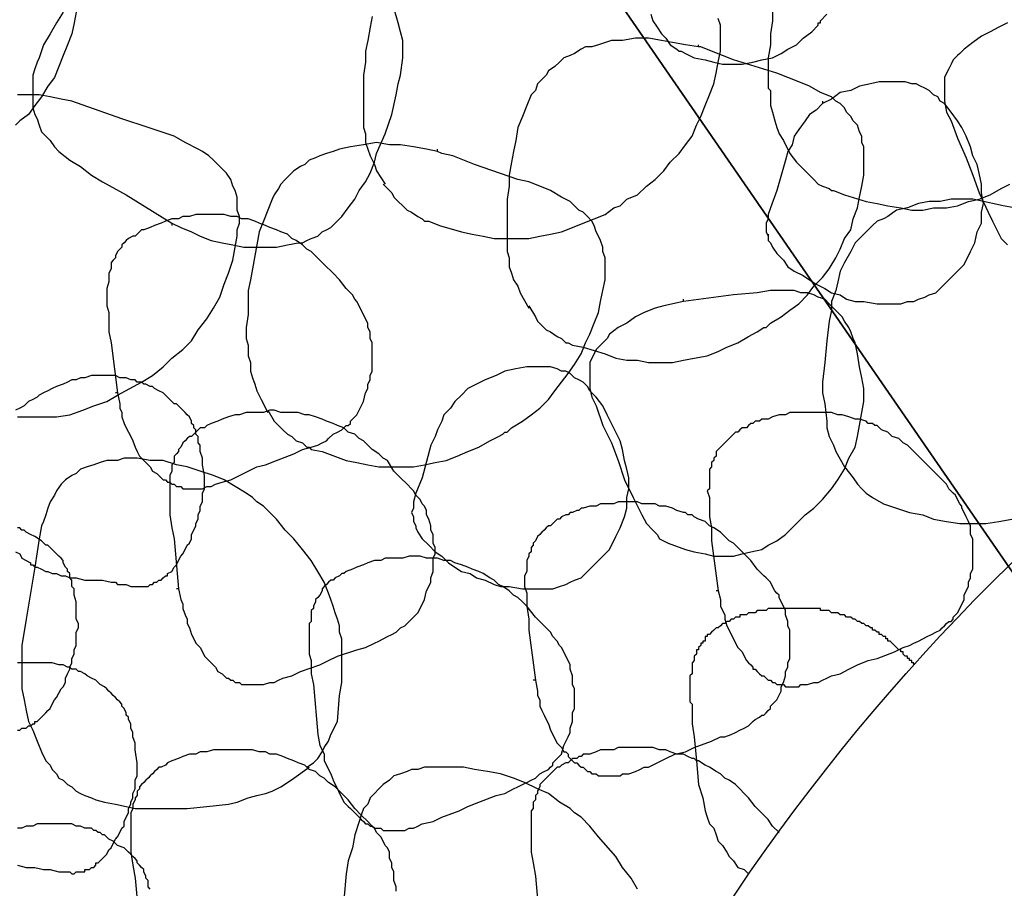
# Model space of a CAD drawing. Header units: millimetres. Extents: x 14 to 424, y 0 to 287.
# Tile 22 of 104: x 67 to 85, y 217 to 234. Entities that reach past the tile are written whole.
import ezdxf

# ---------------------------------------------------------------- set-up
doc = ezdxf.new("R2010")
doc.units = ezdxf.units.MM
doc.layers.add('PDF _0', color=7, linetype='Continuous')
doc.layers.add('PDF _CONTORNI', color=7, linetype='Continuous')

msp = doc.modelspace()

# ---------------------------------------------------------------- linework, layer by layer
at = {"layer": 'PDF _0', "lineweight": 25}
for points in [[(69.584, 230.189), (69.75, 230.106), (69.958, 230.022), (70.124, 229.939), (70.332, 229.856), (70.54, 229.815), (70.747, 229.773), (70.955, 229.732), (71.163, 229.732), (71.371, 229.732), (71.578, 229.732), (71.786, 229.773), (71.994, 229.815), (72.077, 229.815), (72.16, 229.856), (72.243, 229.898), (72.368, 229.939), (72.451, 230.022), (72.534, 230.064), (72.617, 230.106), (72.7, 230.189), (72.825, 230.313), (72.949, 230.479), (73.074, 230.646), (73.157, 230.812), (73.281, 230.978), (73.365, 231.144), (73.448, 231.352), (73.489, 231.518), (73.655, 231.892), (73.78, 232.266), (73.863, 232.64), (73.905, 232.847), (73.946, 233.014), (73.988, 233.346), (73.988, 233.512), (73.988, 233.678), (73.946, 233.844), (73.905, 234.011), (73.822, 234.301)], [(81.05, 234.26), (81.05, 234.052), (81.008, 233.803), (81.008, 233.595), (80.967, 233.346), (80.967, 233.138), (80.967, 232.889), (80.967, 232.806), (80.967, 232.764), (81.008, 232.723), (81.008, 232.598), (81.008, 232.432), (81.05, 232.307), (81.092, 232.141), (81.133, 232.017), (81.175, 231.892), (81.258, 231.767), (81.382, 231.518), (81.507, 231.352), (81.59, 231.269), (81.673, 231.186), (81.756, 231.103), (81.839, 231.02), (81.922, 230.936), (82.005, 230.895), (82.13, 230.853), (82.172, 230.812), (82.213, 230.812), (82.421, 230.729), (82.836, 230.604), (83.044, 230.563), (83.252, 230.521), (83.501, 230.479), (83.709, 230.438), (83.916, 230.438), (84.124, 230.479), (84.373, 230.479), (84.581, 230.521), (84.789, 230.604), (84.997, 230.646), (85.204, 230.729), (85.412, 230.853), (85.578, 230.936)], [(67.756, 234.218), (67.715, 234.011), (67.673, 233.803), (67.59, 233.595), (67.507, 233.387), (67.424, 233.18), (67.341, 232.972), (67.216, 232.806), (67.092, 232.598), (66.967, 232.432), (66.842, 232.266), (66.676, 232.141), (66.593, 232.058)], [(67.507, 234.218), (67.382, 234.011), (67.258, 233.803), (67.133, 233.595), (67.05, 233.346), (67.009, 233.263), (66.967, 233.138), (66.925, 233.014), (66.925, 232.889), (66.925, 232.764), (66.925, 232.64), (66.925, 232.515), (66.925, 232.39), (66.967, 232.266), (67.009, 232.183), (67.05, 232.058), (67.092, 231.933), (67.175, 231.85), (67.258, 231.767), (67.341, 231.643), (67.424, 231.56), (67.632, 231.393), (67.839, 231.269), (68.047, 231.103), (68.255, 230.978), (68.712, 230.729), (69.584, 230.189), (69.584, 230.147)], [(73.406, 234.135), (73.365, 233.928), (73.323, 233.678), (73.281, 233.471), (73.281, 233.263), (73.24, 233.014), (73.24, 232.806), (73.24, 232.557), (73.24, 232.349), (73.24, 232.224), (73.24, 232.183), (73.24, 232.017), (73.281, 231.892), (73.281, 231.726), (73.323, 231.601), (73.365, 231.476), (73.448, 231.31), (73.489, 231.186), (73.655, 230.936)], [(73.614, 230.936), (73.78, 230.77), (73.822, 230.687), (73.905, 230.604), (73.988, 230.521), (74.071, 230.438), (74.154, 230.396), (74.279, 230.313), (74.362, 230.272), (74.403, 230.23), (74.486, 230.23), (74.694, 230.147), (75.109, 230.022), (75.317, 229.981), (75.525, 229.939), (75.733, 229.898), (75.94, 229.898), (76.189, 229.898), (76.397, 229.898), (76.605, 229.939), (76.813, 229.981), (77.02, 230.022), (77.228, 230.106), (77.436, 230.189), (77.643, 230.272), (77.851, 230.355), (78.017, 230.479), (78.142, 230.521), (78.184, 230.563), (78.267, 230.646), (78.474, 230.729), (78.641, 230.895), (78.807, 231.02), (78.973, 231.186), (79.097, 231.352), (79.264, 231.518), (79.388, 231.684), (79.513, 231.85), (79.596, 232.058), (79.679, 232.224), (79.762, 232.432), (79.845, 232.64), (79.928, 232.847), (79.97, 233.055), (80.011, 233.263), (80.053, 233.471), (80.053, 233.678), (80.053, 233.886), (80.053, 233.969), (80.011, 234.094)], [(78.724, 234.177), (78.765, 234.052), (78.848, 233.928), (78.931, 233.803), (79.014, 233.72), (79.097, 233.595), (79.222, 233.512), (79.264, 233.471), (79.305, 233.471), (79.388, 233.429), (79.554, 233.346), (79.762, 233.304), (79.928, 233.263), (80.095, 233.221), (80.302, 233.221), (80.468, 233.221), (80.676, 233.263), (80.842, 233.304), (81.05, 233.346), (81.216, 233.429), (81.341, 233.512), (81.507, 233.595), (81.632, 233.72), (81.798, 233.844), (81.922, 233.969), (81.922, 234.011), (81.964, 234.011), (81.964, 234.052), (82.089, 234.177)], [(85.537, 234.011), (85.37, 233.928), (85.204, 233.844), (85.038, 233.761), (84.872, 233.637), (84.706, 233.512), (84.623, 233.429), (84.581, 233.387), (84.498, 233.304), (84.457, 233.221), (84.415, 233.138), (84.373, 233.055), (84.332, 232.972), (84.332, 232.847), (84.332, 232.764), (84.332, 232.681), (84.332, 232.598), (84.332, 232.515), (84.373, 232.307), (84.457, 232.141), (84.581, 231.809), (84.747, 231.435), (84.872, 231.103), (84.997, 230.77), (85.163, 230.396), (85.246, 230.23), (85.329, 230.064), (85.412, 229.898), (85.537, 229.773)], [(79.638, 233.554), (79.388, 233.595), (79.139, 233.637), (78.931, 233.678), (78.682, 233.72), (78.433, 233.72), (78.184, 233.678), (77.976, 233.678), (77.727, 233.595), (77.602, 233.554), (77.477, 233.554), (77.394, 233.512), (77.27, 233.429), (77.187, 233.387), (77.062, 233.346), (76.979, 233.263), (76.896, 233.18), (76.771, 233.097), (76.73, 233.014), (76.646, 232.93), (76.563, 232.847), (76.522, 232.723), (76.439, 232.64), (76.356, 232.432), (76.273, 232.224), (76.189, 232.017), (76.148, 231.767), (76.106, 231.56), (76.065, 231.352), (76.023, 231.103), (76.023, 230.895), (75.982, 230.646), (75.982, 230.438), (75.982, 230.23), (75.982, 229.981), (75.982, 229.856), (75.982, 229.815), (75.982, 229.649), (76.023, 229.524), (76.023, 229.358), (76.065, 229.233), (76.106, 229.109), (76.189, 228.984), (76.231, 228.859), (76.397, 228.568)], [(76.397, 228.61), (76.522, 228.402), (76.563, 228.319), (76.646, 228.236), (76.73, 228.153), (76.813, 228.112), (76.937, 228.028), (77.02, 227.987), (77.103, 227.904), (77.145, 227.904), (77.228, 227.862), (77.436, 227.821), (77.851, 227.696), (78.059, 227.613), (78.267, 227.571), (78.474, 227.571), (78.682, 227.53), (78.931, 227.53), (79.139, 227.53), (79.347, 227.571), (79.554, 227.613), (79.804, 227.655), (80.011, 227.738), (80.178, 227.821), (80.385, 227.904), (80.593, 228.028), (80.759, 228.112), (80.884, 228.195), (80.925, 228.195), (81.008, 228.278), (81.216, 228.402), (81.382, 228.527), (81.549, 228.652), (81.715, 228.818), (81.839, 228.984), (82.005, 229.15), (82.13, 229.316), (82.255, 229.524), (82.338, 229.69), (82.421, 229.898), (82.546, 230.064), (82.587, 230.272), (82.67, 230.479), (82.712, 230.687), (82.753, 230.895), (82.795, 231.103), (82.795, 231.31), (82.795, 231.518), (82.795, 231.643), (82.753, 231.726), (82.753, 231.85), (82.712, 231.933), (82.67, 232.058), (82.587, 232.141), (82.546, 232.224), (82.462, 232.307), (82.421, 232.39), (82.338, 232.474), (82.255, 232.515), (82.172, 232.598), (81.964, 232.681), (81.756, 232.806), (81.549, 232.889), (81.341, 232.972), (81.133, 233.055), (80.302, 233.304), (79.887, 233.471), (79.679, 233.554), (79.638, 233.554), (79.638, 233.595)], [(66.925, 232.889), (66.925, 232.889)], [(82.005, 232.515), (82.005, 232.474), (81.881, 232.349), (81.756, 232.266), (81.673, 232.141), (81.549, 231.975), (81.465, 231.85), (81.424, 231.684), (81.341, 231.56), (81.299, 231.393), (81.133, 230.812), (81.008, 230.479), (80.967, 230.355), (80.967, 230.272), (80.925, 230.189), (80.925, 230.106), (80.925, 230.022), (80.967, 229.939), (80.967, 229.856), (81.008, 229.815), (81.05, 229.732), (81.133, 229.607), (81.258, 229.482), (81.341, 229.358), (81.465, 229.275), (81.632, 229.192), (81.756, 229.109), (81.881, 229.025), (82.047, 228.942), (82.172, 228.859), (82.338, 228.818), (82.462, 228.735), (82.629, 228.693), (82.795, 228.693), (83.044, 228.652), (83.293, 228.652), (83.418, 228.652), (83.501, 228.652), (83.626, 228.693), (83.75, 228.693), (83.833, 228.735), (83.958, 228.776), (84.041, 228.818), (84.166, 228.859), (84.249, 228.942), (84.332, 229.025), (84.498, 229.192), (84.623, 229.316), (84.706, 229.399), (84.747, 229.482), (84.789, 229.566), (84.83, 229.649), (84.913, 229.815), (84.955, 230.022), (85.038, 230.189), (85.038, 230.396), (85.08, 230.563), (85.038, 230.77), (85.038, 230.936), (84.997, 231.144), (84.955, 231.31), (84.872, 231.476), (84.83, 231.643), (84.747, 231.85), (84.664, 232.017), (84.581, 232.141), (84.457, 232.307), (84.332, 232.474), (84.249, 232.515), (84.207, 232.598), (84.124, 232.64), (84.041, 232.723), (83.958, 232.764), (83.875, 232.806), (83.792, 232.847), (83.709, 232.847), (83.584, 232.889), (83.501, 232.889), (83.418, 232.889), (83.293, 232.889), (83.086, 232.889), (82.919, 232.847), (82.712, 232.806), (82.546, 232.723), (82.338, 232.681), (82.172, 232.557), (82.005, 232.474)], [(66.635, 226.491), (66.884, 226.491), (67.133, 226.491), (67.382, 226.491), (67.632, 226.533), (67.881, 226.616), (68.089, 226.699), (68.338, 226.782), (68.546, 226.907), (69.003, 227.156), (69.21, 227.281), (69.418, 227.447), (69.501, 227.53), (69.584, 227.613), (69.792, 227.779), (69.958, 227.945), (70.083, 228.153), (70.249, 228.361), (70.374, 228.568), (70.498, 228.776), (70.581, 229.025), (70.664, 229.233), (70.747, 229.482), (70.789, 229.732), (70.83, 229.939), (70.83, 230.064), (70.872, 230.189), (70.872, 230.313), (70.83, 230.438), (70.83, 230.563), (70.83, 230.687), (70.789, 230.812), (70.747, 230.895), (70.706, 231.02), (70.623, 231.144), (70.54, 231.227), (70.457, 231.31), (70.374, 231.393), (70.29, 231.476), (70.166, 231.56), (70.083, 231.601), (69.833, 231.726), (69.626, 231.85), (69.376, 231.933), (69.127, 232.017), (68.629, 232.183), (67.673, 232.515), (67.466, 232.557), (67.258, 232.598), (67.05, 232.64), (66.842, 232.64), (66.635, 232.64)], [(84.332, 232.557), (84.332, 232.515)], [(74.652, 231.56), (74.445, 231.601), (74.195, 231.643), (73.946, 231.684), (73.738, 231.684), (73.489, 231.726), (73.24, 231.684), (72.991, 231.643), (72.783, 231.601), (72.658, 231.56), (72.534, 231.518), (72.409, 231.476), (72.326, 231.435), (72.201, 231.393), (72.118, 231.31), (72.035, 231.269), (71.911, 231.186), (71.828, 231.103), (71.744, 231.02), (71.661, 230.936), (71.62, 230.853), (71.537, 230.729), (71.495, 230.646), (71.412, 230.438), (71.329, 230.23), (71.246, 230.022), (71.204, 229.773), (71.163, 229.566), (71.121, 229.316), (71.08, 229.109), (71.038, 228.901), (71.038, 228.652), (71.038, 228.444), (70.997, 228.195), (70.997, 227.987), (71.038, 227.862), (71.038, 227.821), (71.038, 227.655), (71.08, 227.53), (71.08, 227.364), (71.121, 227.239), (71.163, 227.114), (71.204, 226.99), (71.287, 226.824), (71.412, 226.574)], [(71.412, 226.616), (71.537, 226.408), (71.62, 226.325), (71.703, 226.242), (71.786, 226.159), (71.869, 226.117), (71.952, 226.034), (72.077, 225.993), (72.16, 225.91), (72.201, 225.91), (72.243, 225.868), (72.451, 225.827), (72.908, 225.66), (73.115, 225.619), (73.323, 225.577), (73.531, 225.536), (73.738, 225.536), (73.946, 225.536), (74.195, 225.536), (74.403, 225.577), (74.611, 225.619), (74.819, 225.66), (75.026, 225.744), (75.234, 225.827), (75.442, 225.91), (75.649, 226.034), (75.816, 226.117), (75.899, 226.159), (75.94, 226.201), (75.982, 226.201), (76.065, 226.284), (76.273, 226.408), (76.439, 226.533), (76.605, 226.658), (76.771, 226.824), (76.896, 226.99), (77.02, 227.156), (77.145, 227.322), (77.27, 227.488), (77.394, 227.696), (77.477, 227.904), (77.56, 228.07), (77.643, 228.278), (77.727, 228.485), (77.768, 228.693), (77.81, 228.901), (77.851, 229.109), (77.851, 229.316), (77.851, 229.524), (77.81, 229.649), (77.81, 229.732), (77.768, 229.856), (77.727, 229.939), (77.685, 230.022), (77.643, 230.147), (77.602, 230.23), (77.519, 230.313), (77.436, 230.396), (77.353, 230.438), (77.27, 230.521), (77.187, 230.604), (77.02, 230.687), (76.813, 230.812), (76.605, 230.895), (76.397, 230.978), (76.189, 231.02), (75.359, 231.31), (74.943, 231.476), (74.735, 231.518), (74.652, 231.56), (74.652, 231.601)], [(84.955, 231.31), (84.955, 231.31)], [(85.661, 230.479), (85.454, 230.521), (85.246, 230.563), (85.08, 230.604), (84.872, 230.646), (84.664, 230.646), (84.457, 230.646), (84.249, 230.604), (84.041, 230.604), (83.833, 230.563), (83.626, 230.479), (83.418, 230.438), (83.252, 230.313), (83.169, 230.272), (83.044, 230.23), (82.961, 230.147), (82.919, 230.106), (82.836, 230.022), (82.753, 229.939), (82.712, 229.898), (82.629, 229.815), (82.546, 229.649), (82.421, 229.441), (82.338, 229.275), (82.296, 229.067), (82.255, 228.901), (82.172, 228.693), (82.172, 228.527), (82.13, 228.319), (82.089, 227.945), (82.047, 227.53), (82.005, 227.156), (82.005, 226.948), (82.047, 226.741), (82.089, 226.408), (82.089, 226.284), (82.13, 226.117), (82.213, 225.951), (82.255, 225.827), (82.421, 225.536), (82.587, 225.328), (82.67, 225.204), (82.753, 225.12), (82.836, 225.037), (82.961, 224.954), (83.169, 224.83), (83.667, 224.663), (83.916, 224.622), (84.124, 224.539), (84.373, 224.497), (84.623, 224.456), (84.872, 224.456), (85.121, 224.456), (85.37, 224.497), (85.62, 224.539)], [(68.546, 226.948), (68.587, 226.741), (68.587, 226.658), (68.629, 226.574), (68.629, 226.491), (68.67, 226.367), (68.712, 226.284), (68.753, 226.201), (68.795, 226.117), (68.836, 226.034), (68.878, 225.91), (68.92, 225.827), (68.961, 225.744), (69.044, 225.66), (69.086, 225.619), (69.169, 225.536), (69.21, 225.453), (69.293, 225.411), (69.376, 225.328), (69.418, 225.287), (69.46, 225.287), (69.501, 225.245), (69.543, 225.245), (69.584, 225.204), (69.626, 225.204), (69.667, 225.162), (69.709, 225.162), (69.75, 225.162), (69.792, 225.12), (69.833, 225.12), (69.875, 225.12), (69.917, 225.12), (69.958, 225.12), (70.041, 225.12), (70.083, 225.12), (70.166, 225.12), (70.249, 225.162), (70.332, 225.162), (70.415, 225.204), (70.54, 225.245), (70.706, 225.287), (70.872, 225.37), (71.204, 225.536), (71.371, 225.577), (71.578, 225.66), (71.911, 225.785), (72.077, 225.868), (72.243, 225.91), (72.368, 225.951), (72.451, 225.993), (72.534, 226.034), (72.575, 226.076), (72.658, 226.159), (72.741, 226.201), (72.825, 226.242), (72.908, 226.325), (72.949, 226.325), (72.991, 226.367), (72.991, 226.408), (73.032, 226.45), (73.115, 226.533), (73.157, 226.616), (73.24, 226.782), (73.281, 226.948), (73.323, 227.031), (73.323, 227.114), (73.365, 227.198), (73.365, 227.281), (73.406, 227.364), (73.406, 227.447), (73.406, 227.53), (73.406, 227.655), (73.406, 227.738), (73.406, 227.821), (73.406, 227.904), (73.365, 227.987), (73.365, 228.112), (73.323, 228.195), (73.323, 228.278), (73.281, 228.361), (73.24, 228.444), (73.198, 228.527), (73.157, 228.61), (73.115, 228.693), (73.074, 228.735), (73.032, 228.818), (72.949, 228.901), (72.908, 228.942), (72.783, 229.109), (72.658, 229.233), (72.492, 229.399), (72.409, 229.482), (72.326, 229.566), (72.243, 229.649), (72.16, 229.69), (72.077, 229.773), (71.952, 229.856), (71.869, 229.898), (71.786, 229.981), (71.661, 230.022), (71.578, 230.064), (71.454, 230.106), (71.371, 230.147), (71.246, 230.189), (71.163, 230.23), (71.038, 230.272), (70.914, 230.272), (70.83, 230.313), (70.706, 230.313), (70.581, 230.355), (70.498, 230.355), (70.374, 230.355), (70.249, 230.355), (70.124, 230.355), (70.041, 230.355), (69.917, 230.313), (69.792, 230.313), (69.709, 230.272), (69.584, 230.272), (69.46, 230.23), (69.376, 230.189), (69.252, 230.147), (69.169, 230.106), (69.044, 230.064), (69.003, 230.064), (68.961, 230.022), (68.92, 229.981), (68.878, 229.939), (68.836, 229.939), (68.753, 229.898), (68.712, 229.856), (68.67, 229.815), (68.629, 229.773), (68.629, 229.732), (68.587, 229.69), (68.546, 229.649), (68.504, 229.566), (68.504, 229.524), (68.463, 229.482), (68.421, 229.441), (68.421, 229.358), (68.421, 229.316), (68.379, 229.233), (68.379, 229.192), (68.379, 229.15), (68.379, 229.067), (68.338, 228.942), (68.338, 228.859), (68.338, 228.735), (68.338, 228.61), (68.379, 228.485), (68.379, 228.361), (68.379, 228.112), (68.421, 227.904), (68.546, 226.948), (68.504, 226.948)], [(70.83, 230.438), (70.83, 230.438)], [(80.967, 229.981), (80.967, 229.939)], [(79.347, 228.693), (78.973, 228.61), (78.807, 228.568), (78.599, 228.485), (78.433, 228.402), (78.267, 228.278), (78.1, 228.195), (77.934, 228.07), (77.893, 227.987), (77.81, 227.904), (77.768, 227.862), (77.685, 227.779), (77.643, 227.696), (77.602, 227.613), (77.56, 227.53), (77.56, 227.405), (77.56, 227.322), (77.56, 227.239), (77.56, 227.156), (77.56, 227.031), (77.602, 226.865), (77.685, 226.699), (77.81, 226.325), (77.976, 225.993), (78.1, 225.66), (78.225, 225.287), (78.391, 224.954), (78.474, 224.788), (78.557, 224.622), (78.641, 224.456), (78.765, 224.331), (78.848, 224.248), (78.89, 224.165), (79.056, 224.082), (79.388, 223.957), (79.554, 223.916), (79.762, 223.874), (79.928, 223.833), (80.095, 223.833), (80.302, 223.833), (80.468, 223.874), (80.635, 223.916), (80.842, 223.957), (80.967, 224.04), (81.133, 224.123), (81.299, 224.248), (81.424, 224.373), (81.673, 224.622), (81.839, 224.747), (82.005, 224.913), (82.172, 225.12), (82.296, 225.287), (82.421, 225.494), (82.504, 225.702), (82.629, 225.91), (82.67, 226.117), (82.712, 226.325), (82.753, 226.574), (82.795, 226.782), (82.795, 227.031), (82.753, 227.239), (82.712, 227.447), (82.67, 227.696), (82.629, 227.904), (82.587, 227.987), (82.546, 228.112), (82.504, 228.195), (82.421, 228.319), (82.379, 228.402), (82.296, 228.485), (82.213, 228.568), (82.13, 228.652), (82.047, 228.735), (81.922, 228.776), (81.839, 228.818), (81.715, 228.859), (81.59, 228.859), (81.465, 228.901), (81.382, 228.901), (81.258, 228.901), (81.008, 228.901), (80.759, 228.859), (80.302, 228.818), (79.347, 228.693), (79.347, 228.735)], [(82.712, 227.488), (82.712, 227.488)], [(66.593, 223.916), (66.676, 223.874), (66.718, 223.791), (66.801, 223.75), (66.884, 223.708), (66.884, 223.666), (66.925, 223.666), (66.967, 223.625), (67.009, 223.625), (67.092, 223.583), (67.175, 223.542), (67.216, 223.542), (67.299, 223.5), (67.382, 223.5), (67.466, 223.459), (67.549, 223.459), (67.632, 223.417), (67.715, 223.417), (67.756, 223.417), (67.922, 223.376), (68.089, 223.376), (68.255, 223.376), (68.421, 223.334), (68.504, 223.334), (68.546, 223.293), (68.712, 223.293), (68.795, 223.251), (68.878, 223.251), (68.92, 223.251), (68.961, 223.251), (69.003, 223.251), (69.044, 223.251), (69.086, 223.251), (69.127, 223.251), (69.169, 223.293), (69.21, 223.293), (69.252, 223.334), (69.293, 223.334), (69.335, 223.376), (69.376, 223.376), (69.418, 223.417), (69.46, 223.459), (69.501, 223.459), (69.501, 223.5), (69.584, 223.542), (69.626, 223.625), (69.667, 223.666), (69.709, 223.75), (69.75, 223.833), (69.792, 223.874), (69.833, 223.957), (69.875, 224.04), (69.917, 224.082), (69.958, 224.165), (69.958, 224.248), (70, 224.331), (70.041, 224.414), (70.041, 224.456), (70.083, 224.539), (70.083, 224.622), (70.124, 224.705), (70.124, 224.788), (70.166, 224.871), (70.166, 224.954), (70.166, 225.037), (70.207, 225.12), (70.207, 225.204), (70.207, 225.287), (70.207, 225.37), (70.166, 225.577), (70.166, 225.702), (70.124, 225.827), (70.124, 225.91), (70.124, 225.951), (70.083, 225.993), (70.083, 226.076), (70.083, 226.117), (70.041, 226.159), (70.041, 226.242), (70, 226.284), (70, 226.325), (69.958, 226.367), (69.958, 226.408), (69.917, 226.491), (69.875, 226.533), (69.833, 226.574), (69.792, 226.616), (69.75, 226.658), (69.709, 226.699), (69.667, 226.741), (69.626, 226.741), (69.584, 226.782), (69.501, 226.865), (69.418, 226.948), (69.335, 226.99), (69.252, 227.031), (69.21, 227.073), (69.169, 227.073), (69.086, 227.114), (69.044, 227.114), (69.003, 227.156), (68.961, 227.156), (68.92, 227.156), (68.878, 227.198), (68.795, 227.198), (68.712, 227.239), (68.587, 227.239), (68.504, 227.281), (68.421, 227.281), (68.296, 227.281), (68.213, 227.281), (68.13, 227.281), (68.047, 227.281), (67.922, 227.239), (67.839, 227.239), (67.756, 227.198), (67.673, 227.198), (67.59, 227.156), (67.507, 227.114), (67.382, 227.073), (67.299, 227.031), (67.216, 226.99), (67.133, 226.948), (67.05, 226.907), (67.009, 226.865), (66.925, 226.824), (66.842, 226.782), (66.759, 226.699), (66.676, 226.658), (66.593, 226.616)], [(77.56, 227.073), (77.56, 227.073)], [(69.709, 223.209), (69.75, 223.002), (69.792, 222.919), (69.792, 222.836), (69.833, 222.711), (69.875, 222.628), (69.875, 222.545), (69.917, 222.462), (69.958, 222.337), (70, 222.254), (70.041, 222.171), (70.124, 222.088), (70.166, 222.005), (70.207, 221.922), (70.29, 221.839), (70.332, 221.797), (70.415, 221.714), (70.457, 221.631), (70.54, 221.589), (70.581, 221.548), (70.623, 221.506), (70.664, 221.506), (70.706, 221.465), (70.747, 221.465), (70.789, 221.423), (70.83, 221.423), (70.872, 221.423), (70.914, 221.382), (70.955, 221.382), (71.038, 221.382), (71.08, 221.382), (71.121, 221.382), (71.163, 221.382), (71.204, 221.382), (71.246, 221.382), (71.329, 221.382), (71.454, 221.423), (71.537, 221.423), (71.62, 221.465), (71.703, 221.506), (71.869, 221.548), (72.035, 221.631), (72.409, 221.755), (72.575, 221.839), (72.741, 221.922), (73.115, 222.046), (73.281, 222.088), (73.448, 222.171), (73.531, 222.212), (73.614, 222.254), (73.697, 222.296), (73.78, 222.337), (73.863, 222.379), (73.946, 222.462), (74.029, 222.503), (74.071, 222.545), (74.112, 222.586), (74.154, 222.628), (74.195, 222.669), (74.237, 222.711), (74.279, 222.752), (74.32, 222.836), (74.403, 223.002), (74.445, 223.168), (74.486, 223.251), (74.528, 223.334), (74.528, 223.417), (74.569, 223.542), (74.569, 223.625), (74.569, 223.708), (74.569, 223.791), (74.611, 223.874), (74.611, 223.999), (74.569, 224.082), (74.569, 224.165), (74.569, 224.248), (74.528, 224.331), (74.528, 224.414), (74.486, 224.539), (74.445, 224.622), (74.445, 224.705), (74.403, 224.788), (74.362, 224.83), (74.32, 224.913), (74.237, 224.996), (74.195, 225.079), (74.154, 225.12), (74.071, 225.204), (73.946, 225.328), (73.822, 225.453), (73.697, 225.66), (73.614, 225.702), (73.531, 225.785), (73.406, 225.868), (73.323, 225.951), (73.24, 226.034), (73.157, 226.076), (73.074, 226.159), (72.949, 226.201), (72.866, 226.284), (72.741, 226.325), (72.658, 226.367), (72.534, 226.408), (72.451, 226.45), (72.326, 226.491), (72.201, 226.533), (72.118, 226.533), (71.994, 226.574), (71.869, 226.574), (71.786, 226.574), (71.661, 226.574), (71.537, 226.616), (71.454, 226.616), (71.329, 226.574), (71.204, 226.574), (71.121, 226.574), (70.997, 226.574), (70.872, 226.533), (70.789, 226.533), (70.664, 226.491), (70.54, 226.45), (70.457, 226.408), (70.332, 226.367), (70.249, 226.325), (70.207, 226.284), (70.124, 226.284), (70.083, 226.242), (70.041, 226.201), (70, 226.159), (69.958, 226.117), (69.917, 226.117), (69.875, 226.076), (69.833, 226.034), (69.792, 225.993), (69.75, 225.91), (69.709, 225.868), (69.709, 225.827), (69.667, 225.785), (69.626, 225.744), (69.626, 225.66), (69.626, 225.619), (69.584, 225.577), (69.584, 225.494), (69.584, 225.453), (69.543, 225.37), (69.543, 225.328), (69.543, 225.204), (69.543, 225.079), (69.543, 224.954), (69.543, 224.871), (69.543, 224.747), (69.543, 224.622), (69.584, 224.373), (69.626, 224.165), (69.709, 223.209), (69.667, 223.209)], [(80.011, 223.168), (80.053, 223.002), (80.053, 222.877), (80.095, 222.794), (80.136, 222.711), (80.136, 222.628), (80.178, 222.503), (80.219, 222.42), (80.261, 222.337), (80.302, 222.254), (80.344, 222.171), (80.385, 222.088), (80.468, 222.005), (80.51, 221.922), (80.551, 221.839), (80.593, 221.797), (80.635, 221.755), (80.676, 221.714), (80.676, 221.672), (80.718, 221.672), (80.759, 221.631), (80.801, 221.589), (80.842, 221.548), (80.884, 221.548), (80.925, 221.506), (80.967, 221.465), (81.008, 221.465), (81.05, 221.423), (81.092, 221.423), (81.133, 221.382), (81.175, 221.382), (81.216, 221.382), (81.258, 221.382), (81.299, 221.34), (81.341, 221.34), (81.424, 221.34), (81.465, 221.34), (81.507, 221.34), (81.549, 221.34), (81.59, 221.382), (81.632, 221.382), (81.673, 221.382), (81.715, 221.382), (81.839, 221.423), (81.922, 221.423), (82.005, 221.465), (82.089, 221.506), (82.172, 221.548), (82.338, 221.589), (82.504, 221.672), (82.67, 221.755), (82.878, 221.839), (83.044, 221.88), (83.376, 222.005), (83.543, 222.088), (83.667, 222.129), (83.75, 222.171), (83.833, 222.212), (83.916, 222.254), (84, 222.296), (84.083, 222.337), (84.166, 222.379), (84.249, 222.42), (84.29, 222.462), (84.332, 222.503), (84.373, 222.545), (84.415, 222.586), (84.457, 222.586), (84.498, 222.628), (84.498, 222.669), (84.54, 222.711), (84.581, 222.752), (84.623, 222.836), (84.706, 223.002), (84.706, 223.085), (84.747, 223.168), (84.789, 223.251), (84.789, 223.334), (84.83, 223.417), (84.83, 223.5), (84.872, 223.583), (84.872, 223.708), (84.872, 223.791), (84.872, 223.874), (84.872, 223.957), (84.872, 224.04), (84.872, 224.165), (84.83, 224.248), (84.83, 224.331), (84.83, 224.414), (84.789, 224.497), (84.747, 224.58), (84.706, 224.663), (84.664, 224.747), (84.664, 224.788), (84.623, 224.83), (84.581, 224.913), (84.54, 224.996), (84.498, 225.037), (84.415, 225.12), (84.373, 225.204), (84.332, 225.245), (84.249, 225.328), (84.124, 225.453), (83.958, 225.619), (83.875, 225.702), (83.792, 225.785), (83.709, 225.868), (83.626, 225.951), (83.543, 225.993), (83.459, 226.076), (83.335, 226.117), (83.252, 226.201), (83.127, 226.242), (83.044, 226.325), (83.003, 226.325), (82.961, 226.367), (82.878, 226.367), (82.836, 226.408), (82.712, 226.45), (82.629, 226.45), (82.504, 226.491), (82.379, 226.533), (82.296, 226.533), (82.172, 226.574), (82.047, 226.574), (81.964, 226.574), (81.839, 226.574), (81.715, 226.574), (81.632, 226.574), (81.507, 226.574), (81.382, 226.574), (81.299, 226.533), (81.175, 226.533), (81.05, 226.491), (80.967, 226.45), (80.884, 226.45), (80.842, 226.45), (80.801, 226.408), (80.718, 226.408), (80.676, 226.367), (80.635, 226.367), (80.593, 226.325), (80.551, 226.284), (80.468, 226.284), (80.427, 226.242), (80.385, 226.201), (80.344, 226.201), (80.302, 226.159), (80.261, 226.117), (80.219, 226.076), (80.178, 226.034), (80.136, 225.993), (80.095, 225.951), (80.053, 225.91), (80.011, 225.868), (79.97, 225.827), (79.97, 225.744), (79.928, 225.702), (79.928, 225.66), (79.887, 225.619), (79.887, 225.536), (79.845, 225.494), (79.845, 225.411), (79.845, 225.37), (79.845, 225.328), (79.845, 225.245), (79.845, 225.204), (79.845, 225.12), (79.804, 225.079), (79.845, 224.954), (79.845, 224.83), (79.845, 224.705), (79.845, 224.58), (79.887, 224.373), (79.887, 224.123), (80.011, 223.168), (79.97, 223.168)], [(78.184, 225.868), (78.184, 225.868)], [(72.16, 219.803), (72.284, 219.886), (72.368, 219.969), (72.451, 220.094), (72.492, 220.177), (72.575, 220.301), (72.617, 220.426), (72.741, 220.675), (72.783, 221.174), (72.825, 221.423), (72.825, 221.672), (72.825, 221.922), (72.825, 222.129), (72.825, 222.254), (72.783, 222.379), (72.783, 222.503), (72.741, 222.628), (72.7, 222.752), (72.658, 222.877), (72.617, 223.002), (72.575, 223.126), (72.492, 223.334), (72.368, 223.542), (72.243, 223.75), (72.077, 223.957), (71.911, 224.165), (71.744, 224.331), (71.578, 224.539), (71.412, 224.705), (71.329, 224.788), (71.204, 224.871), (71.121, 224.954), (70.997, 225.037), (70.789, 225.162), (70.581, 225.287), (70.374, 225.37), (70.124, 225.453), (69.875, 225.536), (69.667, 225.577), (69.418, 225.66), (69.169, 225.66), (68.92, 225.702), (68.795, 225.702), (68.67, 225.702), (68.546, 225.66), (68.421, 225.66), (68.338, 225.66), (68.213, 225.619), (68.089, 225.577), (67.964, 225.536), (67.839, 225.494), (67.756, 225.411), (67.673, 225.37), (67.549, 225.287), (67.466, 225.204), (67.382, 225.079), (67.341, 224.996), (67.258, 224.871), (67.216, 224.747), (67.175, 224.622), (67.133, 224.497), (67.092, 224.414), (67.05, 224.165), (67.009, 223.916), (66.967, 223.625), (66.884, 223.126), (66.801, 222.628), (66.718, 222.129), (66.718, 221.922), (66.718, 221.714), (66.718, 221.506), (66.718, 221.298), (66.759, 221.091), (66.801, 220.883), (66.842, 220.675), (66.925, 220.509), (67.009, 220.301), (67.092, 220.094), (67.175, 219.928), (67.258, 219.844), (67.299, 219.761), (67.382, 219.678), (67.424, 219.595), (67.507, 219.554), (67.59, 219.471), (67.673, 219.429), (67.756, 219.346), (67.839, 219.304), (67.922, 219.263), (68.047, 219.221), (68.13, 219.18), (68.296, 219.138), (68.504, 219.097), (68.712, 219.055), (68.878, 219.014), (69.086, 219.014), (69.293, 219.014), (69.501, 219.014), (69.875, 219.014), (70.249, 219.055), (70.664, 219.097), (70.83, 219.138), (71.038, 219.221), (71.204, 219.263), (71.371, 219.304), (71.495, 219.346), (71.661, 219.429), (71.786, 219.512), (71.911, 219.595), (72.201, 219.803)], [(76.522, 221.465), (76.563, 221.257), (76.563, 221.174), (76.605, 221.091), (76.605, 220.966), (76.646, 220.883), (76.688, 220.8), (76.73, 220.717), (76.771, 220.634), (76.813, 220.509), (76.854, 220.426), (76.896, 220.343), (76.937, 220.26), (77.02, 220.177), (77.062, 220.094), (77.103, 220.094), (77.145, 220.052), (77.145, 220.011), (77.187, 219.969), (77.228, 219.928), (77.27, 219.886), (77.311, 219.886), (77.353, 219.844), (77.394, 219.803), (77.436, 219.803), (77.477, 219.761), (77.519, 219.72), (77.56, 219.72), (77.602, 219.678), (77.643, 219.678), (77.685, 219.678), (77.727, 219.637), (77.768, 219.637), (77.81, 219.637), (77.851, 219.637), (77.893, 219.637), (77.976, 219.637), (78.017, 219.637), (78.059, 219.637), (78.1, 219.637), (78.142, 219.637), (78.184, 219.678), (78.225, 219.678), (78.308, 219.678), (78.433, 219.72), (78.516, 219.761), (78.599, 219.803), (78.682, 219.803), (78.848, 219.886), (79.014, 219.969), (79.181, 220.052), (79.388, 220.094), (79.554, 220.177), (79.887, 220.301), (80.053, 220.385), (80.136, 220.385), (80.261, 220.426), (80.344, 220.468), (80.427, 220.509), (80.51, 220.551), (80.593, 220.592), (80.676, 220.675), (80.718, 220.717), (80.801, 220.758), (80.842, 220.8), (80.884, 220.8), (80.925, 220.842), (80.967, 220.883), (81.008, 220.925), (81.008, 220.966), (81.05, 221.008), (81.092, 221.049), (81.133, 221.091), (81.216, 221.257), (81.216, 221.34), (81.258, 221.423), (81.299, 221.548), (81.299, 221.631), (81.341, 221.714), (81.341, 221.797), (81.382, 221.88), (81.382, 221.963), (81.382, 222.046), (81.382, 222.171), (81.382, 222.254), (81.382, 222.337), (81.382, 222.42), (81.341, 222.503), (81.341, 222.586), (81.299, 222.711), (81.299, 222.794), (81.258, 222.877), (81.216, 222.96), (81.175, 223.043), (81.175, 223.085), (81.133, 223.126), (81.092, 223.168), (81.05, 223.251), (81.008, 223.334), (80.925, 223.417), (80.884, 223.459), (80.801, 223.542), (80.759, 223.583), (80.635, 223.75), (80.468, 223.916), (80.385, 223.999), (80.302, 224.082), (80.219, 224.123), (80.136, 224.206), (80.053, 224.29), (79.928, 224.373), (79.845, 224.414), (79.762, 224.497), (79.638, 224.539), (79.554, 224.58), (79.513, 224.622), (79.43, 224.622), (79.388, 224.663), (79.347, 224.663), (79.222, 224.705), (79.139, 224.747), (79.014, 224.788), (78.89, 224.788), (78.807, 224.83), (78.682, 224.83), (78.557, 224.83), (78.474, 224.871), (78.35, 224.871), (78.225, 224.871), (78.1, 224.871), (78.017, 224.83), (77.893, 224.83), (77.768, 224.83), (77.685, 224.788), (77.56, 224.788), (77.436, 224.747), (77.394, 224.747), (77.353, 224.705), (77.311, 224.705), (77.228, 224.663), (77.187, 224.663), (77.145, 224.622), (77.103, 224.622), (77.02, 224.58), (76.979, 224.539), (76.937, 224.539), (76.896, 224.497), (76.854, 224.456), (76.813, 224.414), (76.771, 224.414), (76.73, 224.373), (76.688, 224.331), (76.646, 224.29), (76.605, 224.248), (76.563, 224.206), (76.522, 224.123), (76.48, 224.082), (76.48, 224.04), (76.439, 223.999), (76.439, 223.916), (76.397, 223.874), (76.397, 223.833), (76.356, 223.75), (76.356, 223.708), (76.356, 223.666), (76.356, 223.583), (76.356, 223.542), (76.314, 223.459), (76.314, 223.417), (76.314, 223.334), (76.314, 223.251), (76.356, 223.126), (76.356, 223.002), (76.356, 222.877), (76.397, 222.628), (76.397, 222.42), (76.522, 221.465), (76.48, 221.465)], [(74.195, 224.497), (74.195, 224.497)], [(66.635, 220.509), (66.676, 220.509), (66.718, 220.551), (66.759, 220.551), (66.801, 220.551), (66.842, 220.592), (66.884, 220.592), (66.925, 220.634), (66.967, 220.634), (66.967, 220.675), (67.009, 220.675), (67.05, 220.717), (67.092, 220.758), (67.175, 220.842), (67.216, 220.883), (67.258, 220.925), (67.299, 221.008), (67.341, 221.091), (67.382, 221.132), (67.424, 221.215), (67.466, 221.298), (67.507, 221.34), (67.549, 221.423), (67.549, 221.506), (67.59, 221.589), (67.632, 221.672), (67.632, 221.714), (67.673, 221.797), (67.673, 221.88), (67.715, 221.963), (67.715, 222.046), (67.756, 222.129), (67.756, 222.212), (67.756, 222.296), (67.756, 222.379), (67.798, 222.462), (67.798, 222.545), (67.756, 222.628), (67.756, 222.836), (67.756, 222.96), (67.715, 223.085), (67.715, 223.168), (67.715, 223.209), (67.673, 223.251), (67.673, 223.334), (67.673, 223.376), (67.632, 223.417), (67.632, 223.5), (67.59, 223.542), (67.59, 223.583), (67.549, 223.625), (67.507, 223.708), (67.507, 223.75), (67.466, 223.791), (67.424, 223.833), (67.382, 223.874), (67.341, 223.916), (67.299, 223.957), (67.258, 223.999), (67.216, 224.04), (67.175, 224.04), (67.092, 224.123), (66.967, 224.206), (66.884, 224.248), (66.801, 224.29), (66.759, 224.331), (66.718, 224.331), (66.676, 224.373), (66.635, 224.373)], [(83.75, 221.755), (83.75, 221.797), (83.709, 221.797), (83.709, 221.839), (83.667, 221.839), (83.667, 221.88), (83.626, 221.88), (83.626, 221.922), (83.584, 221.922), (83.543, 221.963), (83.543, 222.005), (83.501, 222.005), (83.501, 222.046), (83.459, 222.046), (83.418, 222.088), (83.376, 222.129), (83.335, 222.171), (83.293, 222.212), (83.252, 222.212), (83.252, 222.254), (83.21, 222.254), (83.21, 222.296), (83.169, 222.296), (83.127, 222.337), (83.086, 222.337), (83.086, 222.379), (83.044, 222.379), (83.003, 222.42), (82.961, 222.42), (82.961, 222.462), (82.919, 222.462), (82.878, 222.503), (82.836, 222.503), (82.795, 222.545), (82.753, 222.545), (82.712, 222.586), (82.67, 222.586), (82.629, 222.628), (82.587, 222.628), (82.546, 222.669), (82.504, 222.669), (82.462, 222.669), (82.421, 222.711), (82.379, 222.711), (82.338, 222.711), (82.296, 222.752), (82.255, 222.752), (82.213, 222.752), (82.172, 222.752), (82.13, 222.794), (82.089, 222.794), (82.047, 222.794), (82.005, 222.794), (81.964, 222.794), (81.964, 222.836), (81.922, 222.836), (81.881, 222.836), (81.839, 222.836), (81.798, 222.836), (81.756, 222.836), (81.715, 222.836), (81.673, 222.836), (81.632, 222.836), (81.59, 222.836), (81.549, 222.836), (81.507, 222.836), (81.465, 222.836), (81.424, 222.836), (81.382, 222.836), (81.341, 222.836), (81.299, 222.836), (81.258, 222.836), (81.216, 222.836), (81.175, 222.836), (81.133, 222.836), (81.092, 222.836), (81.05, 222.836), (81.008, 222.836), (80.967, 222.836), (80.925, 222.794), (80.884, 222.794), (80.842, 222.794), (80.801, 222.794), (80.759, 222.794), (80.718, 222.752), (80.676, 222.752), (80.635, 222.752), (80.593, 222.752), (80.551, 222.711), (80.51, 222.711), (80.468, 222.711), (80.427, 222.711), (80.427, 222.669), (80.385, 222.669), (80.344, 222.669), (80.302, 222.628), (80.261, 222.628), (80.219, 222.586), (80.178, 222.586), (80.136, 222.545), (80.095, 222.545), (80.053, 222.503), (80.011, 222.462), (79.97, 222.462), (79.928, 222.42), (79.887, 222.379), (79.845, 222.337), (79.804, 222.337), (79.804, 222.296), (79.762, 222.296), (79.762, 222.254), (79.762, 222.212), (79.721, 222.212), (79.721, 222.171), (79.679, 222.171), (79.679, 222.129), (79.638, 222.088), (79.638, 222.046), (79.596, 222.046), (79.596, 222.005), (79.596, 221.963), (79.554, 221.922), (79.554, 221.88), (79.554, 221.839), (79.513, 221.797), (79.513, 221.755), (79.513, 221.714), (79.513, 221.672), (79.513, 221.631), (79.513, 221.589), (79.471, 221.548), (79.471, 221.506), (79.471, 221.465), (79.471, 221.423), (79.471, 221.382), (79.471, 221.34), (79.471, 221.298), (79.471, 221.257), (79.471, 221.215), (79.471, 221.174), (79.471, 221.132), (79.471, 221.091), (79.471, 221.049), (79.513, 221.008), (79.513, 220.925), (79.513, 220.883), (79.513, 220.8), (79.513, 220.758), (79.513, 220.717), (79.513, 220.634), (79.554, 220.385), (79.596, 219.928), (79.638, 219.471), (79.721, 219.221), (79.762, 218.972), (79.804, 218.847), (79.845, 218.723), (79.928, 218.64), (79.97, 218.515), (80.011, 218.39), (80.095, 218.307), (80.178, 218.183), (80.219, 218.1), (80.302, 218.017), (80.385, 217.892), (80.51, 217.85), (80.593, 217.767)], [(66.635, 217.934), (66.801, 217.892), (66.967, 217.892), (67.133, 217.85), (67.216, 217.85), (67.258, 217.85), (67.424, 217.809), (67.507, 217.809), (67.59, 217.809), (67.632, 217.809), (67.673, 217.767), (67.715, 217.767), (67.756, 217.809), (67.798, 217.809), (67.839, 217.809), (67.881, 217.809), (67.922, 217.809), (67.922, 217.85), (67.964, 217.85), (68.006, 217.85), (68.047, 217.892), (68.089, 217.892), (68.13, 217.934), (68.13, 217.975), (68.172, 217.975), (68.213, 218.017), (68.296, 218.1), (68.338, 218.141), (68.379, 218.224), (68.421, 218.266), (68.463, 218.349), (68.504, 218.432), (68.546, 218.474), (68.587, 218.557), (68.629, 218.64), (68.67, 218.681), (68.67, 218.764), (68.712, 218.847), (68.753, 218.931), (68.753, 219.014), (68.795, 219.097), (68.795, 219.138), (68.836, 219.221), (68.836, 219.304), (68.878, 219.388), (68.878, 219.471), (68.878, 219.554), (68.92, 219.637), (68.92, 219.72), (68.92, 219.803), (68.92, 219.886), (68.878, 220.135), (68.878, 220.26), (68.836, 220.385), (68.836, 220.426), (68.836, 220.468), (68.795, 220.551), (68.795, 220.592), (68.795, 220.634), (68.753, 220.717), (68.753, 220.758), (68.712, 220.8), (68.712, 220.842), (68.67, 220.925), (68.629, 220.966), (68.629, 221.008), (68.587, 221.049), (68.546, 221.091), (68.504, 221.132), (68.463, 221.174), (68.421, 221.215), (68.379, 221.257), (68.338, 221.298), (68.296, 221.34), (68.213, 221.382), (68.13, 221.465), (68.047, 221.506), (67.964, 221.548), (67.922, 221.589), (67.839, 221.631), (67.798, 221.631), (67.756, 221.672), (67.715, 221.672), (67.673, 221.672), (67.632, 221.714), (67.59, 221.714), (67.507, 221.755), (67.424, 221.755), (67.299, 221.797), (67.216, 221.797), (67.133, 221.797), (67.009, 221.797), (66.925, 221.797), (66.842, 221.797), (66.759, 221.797), (66.635, 221.797)], [(73.863, 217.435), (73.863, 217.518), (73.822, 217.643), (73.822, 217.726), (73.822, 217.809), (73.78, 217.892), (73.78, 217.975), (73.738, 218.058), (73.738, 218.183), (73.697, 218.266), (73.655, 218.307), (73.614, 218.39), (73.572, 218.474), (73.489, 218.557), (73.448, 218.64), (73.406, 218.681), (73.323, 218.764), (73.198, 218.889), (73.074, 219.014), (72.949, 219.18), (72.866, 219.263), (72.783, 219.346), (72.7, 219.429), (72.575, 219.512), (72.492, 219.595), (72.409, 219.637), (72.326, 219.72), (72.201, 219.761), (72.118, 219.844), (71.994, 219.886), (71.911, 219.928), (71.786, 219.969), (71.703, 220.011), (71.578, 220.052), (71.454, 220.052), (71.371, 220.094), (71.246, 220.094), (71.121, 220.135), (71.038, 220.135), (70.914, 220.135), (70.789, 220.135), (70.706, 220.135), (70.581, 220.135), (70.457, 220.135), (70.374, 220.135), (70.249, 220.094), (70.124, 220.094), (70.041, 220.052), (69.917, 220.052), (69.792, 220.011), (69.709, 219.969), (69.584, 219.928), (69.501, 219.886), (69.46, 219.844), (69.376, 219.803), (69.335, 219.803), (69.293, 219.761), (69.252, 219.72), (69.21, 219.678), (69.169, 219.637), (69.127, 219.595), (69.086, 219.554), (69.044, 219.512), (69.003, 219.471), (68.961, 219.429), (68.961, 219.388), (68.92, 219.346), (68.92, 219.263), (68.878, 219.221), (68.878, 219.18), (68.836, 219.097), (68.836, 219.055), (68.836, 219.014), (68.795, 218.931), (68.795, 218.889), (68.795, 218.764), (68.795, 218.64), (68.795, 218.515), (68.795, 218.39), (68.795, 218.307), (68.795, 218.183), (68.836, 217.934), (68.878, 217.684), (68.961, 216.77)], [(81.175, 218.557), (81.05, 218.681), (80.967, 218.806), (80.718, 219.055), (80.593, 219.221), (80.51, 219.304), (80.427, 219.388), (80.344, 219.471), (80.219, 219.554), (80.136, 219.595), (80.053, 219.678), (79.97, 219.72), (79.845, 219.803), (79.762, 219.844), (79.638, 219.928), (79.596, 219.928), (79.554, 219.969), (79.513, 219.969), (79.43, 220.011), (79.347, 220.052), (79.222, 220.052), (79.097, 220.094), (79.014, 220.135), (78.89, 220.135), (78.765, 220.177), (78.682, 220.177), (78.557, 220.177), (78.433, 220.177), (78.35, 220.177), (78.225, 220.177), (78.1, 220.177), (78.017, 220.135), (77.893, 220.135), (77.768, 220.135), (77.685, 220.094), (77.56, 220.052), (77.519, 220.052), (77.436, 220.052), (77.394, 220.011), (77.353, 220.011), (77.311, 219.969), (77.228, 219.969), (77.187, 219.928), (77.145, 219.886), (77.103, 219.886), (77.02, 219.844), (76.979, 219.803), (76.937, 219.803), (76.896, 219.761), (76.854, 219.72), (76.813, 219.678), (76.771, 219.637), (76.73, 219.595), (76.688, 219.554), (76.646, 219.512), (76.605, 219.471), (76.605, 219.429), (76.563, 219.346), (76.563, 219.304), (76.522, 219.263), (76.522, 219.18), (76.48, 219.138), (76.48, 219.097), (76.48, 219.014), (76.439, 218.972), (76.439, 218.931), (76.439, 218.847), (76.439, 218.806), (76.439, 218.723), (76.439, 218.681), (76.439, 218.557), (76.439, 218.432), (76.439, 218.307), (76.439, 218.183), (76.48, 217.975), (76.522, 217.726), (76.605, 216.77)], [(78.474, 217.477), (78.35, 217.684), (78.184, 217.892), (78.059, 218.1), (77.727, 218.474), (77.56, 218.681), (77.394, 218.847), (77.27, 218.931), (77.187, 219.014), (76.979, 219.138), (76.771, 219.304), (76.563, 219.388), (76.314, 219.512), (76.106, 219.595), (75.857, 219.678), (75.608, 219.72), (75.359, 219.761), (75.151, 219.803), (74.902, 219.803), (74.652, 219.803), (74.528, 219.803), (74.403, 219.803), (74.279, 219.761), (74.154, 219.761), (74.071, 219.72), (73.946, 219.678), (73.822, 219.637), (73.738, 219.554), (73.614, 219.471), (73.531, 219.388), (73.448, 219.304), (73.365, 219.221), (73.323, 219.097), (73.24, 219.014), (73.198, 218.889), (73.157, 218.764), (73.074, 218.515), (73.032, 218.266), (72.949, 218.017), (72.908, 217.767), (72.866, 217.269)], [(69.169, 217.477), (69.127, 217.518), (69.127, 217.601), (69.127, 217.643), (69.086, 217.684), (69.086, 217.726), (69.044, 217.809), (69.044, 217.85), (69.003, 217.892), (68.961, 217.934), (68.92, 217.975), (68.92, 218.017), (68.878, 218.058), (68.836, 218.1), (68.795, 218.141), (68.753, 218.183), (68.712, 218.224), (68.67, 218.266), (68.546, 218.307), (68.463, 218.39), (68.379, 218.432), (68.296, 218.515), (68.255, 218.515), (68.213, 218.557), (68.172, 218.557), (68.13, 218.598), (68.089, 218.598), (68.047, 218.64), (68.006, 218.64), (67.922, 218.64), (67.839, 218.681), (67.756, 218.681), (67.673, 218.723), (67.549, 218.723), (67.466, 218.723), (67.382, 218.723), (67.299, 218.723), (67.175, 218.723), (67.092, 218.723), (67.009, 218.723), (66.925, 218.681), (66.801, 218.681), (66.718, 218.64), (66.635, 218.64)]]:
    msp.add_lwpolyline(points, dxfattribs=at)
for points in [[(76.023, 223.251), (76.273, 223.209), (76.522, 223.209), (76.646, 223.209), (76.771, 223.209), (76.854, 223.209), (76.979, 223.251), (77.103, 223.293), (77.187, 223.334), (77.27, 223.376), (77.394, 223.417), (77.477, 223.5), (77.56, 223.583), (77.727, 223.75), (77.851, 223.874), (77.934, 223.957), (77.976, 224.04), (78.017, 224.123), (78.059, 224.206), (78.142, 224.373), (78.225, 224.58), (78.267, 224.747), (78.267, 224.954), (78.308, 225.12), (78.308, 225.328), (78.267, 225.494), (78.225, 225.66), (78.184, 225.868), (78.142, 226.034), (78.059, 226.201), (77.976, 226.367), (77.893, 226.533), (77.81, 226.699), (77.685, 226.865), (77.56, 226.99), (77.519, 227.073), (77.436, 227.156), (77.353, 227.198), (77.27, 227.239), (77.187, 227.322), (77.103, 227.364), (77.02, 227.364), (76.937, 227.405), (76.813, 227.447), (76.73, 227.447), (76.646, 227.447), (76.522, 227.447), (76.356, 227.447), (76.148, 227.405), (75.94, 227.364), (75.774, 227.281), (75.566, 227.198), (75.4, 227.114), (75.234, 227.031), (75.109, 226.907), (74.985, 226.782), (74.902, 226.658), (74.777, 226.533), (74.735, 226.408), (74.652, 226.242), (74.611, 226.117), (74.528, 225.951), (74.362, 225.328), (74.237, 225.037), (74.195, 224.871), (74.195, 224.83), (74.195, 224.747), (74.154, 224.663), (74.195, 224.58), (74.195, 224.497), (74.237, 224.414), (74.237, 224.373), (74.279, 224.29), (74.362, 224.165), (74.486, 224.04), (74.611, 223.916), (74.735, 223.833), (74.86, 223.708), (74.985, 223.625), (75.109, 223.542), (75.276, 223.5), (75.4, 223.417), (75.566, 223.376), (75.733, 223.293), (75.857, 223.251)], [(76.522, 222.669), (76.356, 222.877), (76.273, 222.96), (76.189, 223.043), (76.106, 223.085), (76.023, 223.168), (75.899, 223.251), (75.816, 223.293), (75.733, 223.376), (75.649, 223.417), (75.525, 223.5), (75.442, 223.542), (75.317, 223.583), (75.234, 223.625), (75.109, 223.666), (74.985, 223.708), (74.902, 223.75), (74.777, 223.75), (74.652, 223.791), (74.569, 223.791), (74.445, 223.791), (74.32, 223.833), (74.237, 223.833), (74.112, 223.833), (73.988, 223.791), (73.905, 223.791), (73.78, 223.791), (73.655, 223.791), (73.572, 223.75), (73.448, 223.75), (73.323, 223.708), (73.24, 223.666), (73.115, 223.625), (73.032, 223.583), (72.908, 223.542), (72.866, 223.5), (72.825, 223.5), (72.783, 223.459), (72.7, 223.417), (72.658, 223.376), (72.617, 223.376), (72.575, 223.334), (72.534, 223.293), (72.492, 223.251), (72.451, 223.209), (72.451, 223.168), (72.409, 223.085), (72.368, 223.043), (72.326, 223.002), (72.326, 222.96), (72.284, 222.877), (72.284, 222.836), (72.243, 222.794), (72.243, 222.711), (72.243, 222.669), (72.243, 222.586), (72.201, 222.545), (72.201, 222.42), (72.201, 222.296), (72.201, 222.212), (72.201, 222.088), (72.201, 221.963), (72.243, 221.839), (72.243, 221.589), (72.284, 221.382), (72.368, 220.426), (72.409, 220.218), (72.451, 220.135), (72.492, 220.052), (72.492, 219.928), (72.534, 219.844), (72.575, 219.761), (72.617, 219.678), (72.658, 219.554), (72.7, 219.471), (72.741, 219.388), (72.783, 219.304), (72.825, 219.221), (72.866, 219.138), (72.949, 219.055), (72.991, 219.014), (73.074, 218.931), (73.157, 218.847), (73.198, 218.806), (73.24, 218.764), (73.281, 218.723), (73.323, 218.723), (73.365, 218.681), (73.406, 218.681), (73.448, 218.64), (73.531, 218.64), (73.572, 218.64), (73.614, 218.598), (73.655, 218.598), (73.697, 218.598), (73.738, 218.598), (73.78, 218.598), (73.822, 218.598), (73.863, 218.598), (73.946, 218.598), (74.029, 218.598), (74.112, 218.64), (74.195, 218.64), (74.279, 218.681), (74.362, 218.723), (74.569, 218.764), (74.735, 218.847), (75.068, 218.972), (75.234, 219.055), (75.442, 219.138), (75.774, 219.263), (75.94, 219.304), (76.106, 219.388), (76.189, 219.429), (76.273, 219.471), (76.356, 219.512), (76.439, 219.554), (76.522, 219.595), (76.605, 219.678), (76.688, 219.72), (76.771, 219.761), (76.813, 219.803), (76.854, 219.844), (76.854, 219.886), (76.896, 219.928), (76.937, 219.969), (77.02, 220.052), (77.062, 220.218), (77.145, 220.385), (77.187, 220.468), (77.187, 220.551), (77.228, 220.675), (77.228, 220.758), (77.228, 220.842), (77.27, 220.925), (77.27, 221.008), (77.27, 221.091), (77.27, 221.215), (77.27, 221.298), (77.228, 221.382), (77.228, 221.465), (77.228, 221.548), (77.187, 221.672), (77.187, 221.755), (77.145, 221.839), (77.103, 221.922), (77.062, 222.005), (77.02, 222.088), (76.979, 222.129), (76.937, 222.212), (76.854, 222.296), (76.813, 222.379), (76.771, 222.42), (76.646, 222.545)]]:
    msp.add_lwpolyline(points, close=True, dxfattribs=at)
msp.add_circle((113.516, 195.064), 39.985, dxfattribs=at)
at = {"layer": 'PDF _CONTORNI', "lineweight": 35}
msp.add_lwpolyline([(144.195, 138.67), (66.385, 251.417)], dxfattribs=at)

doc.saveas('drawing.dxf')
